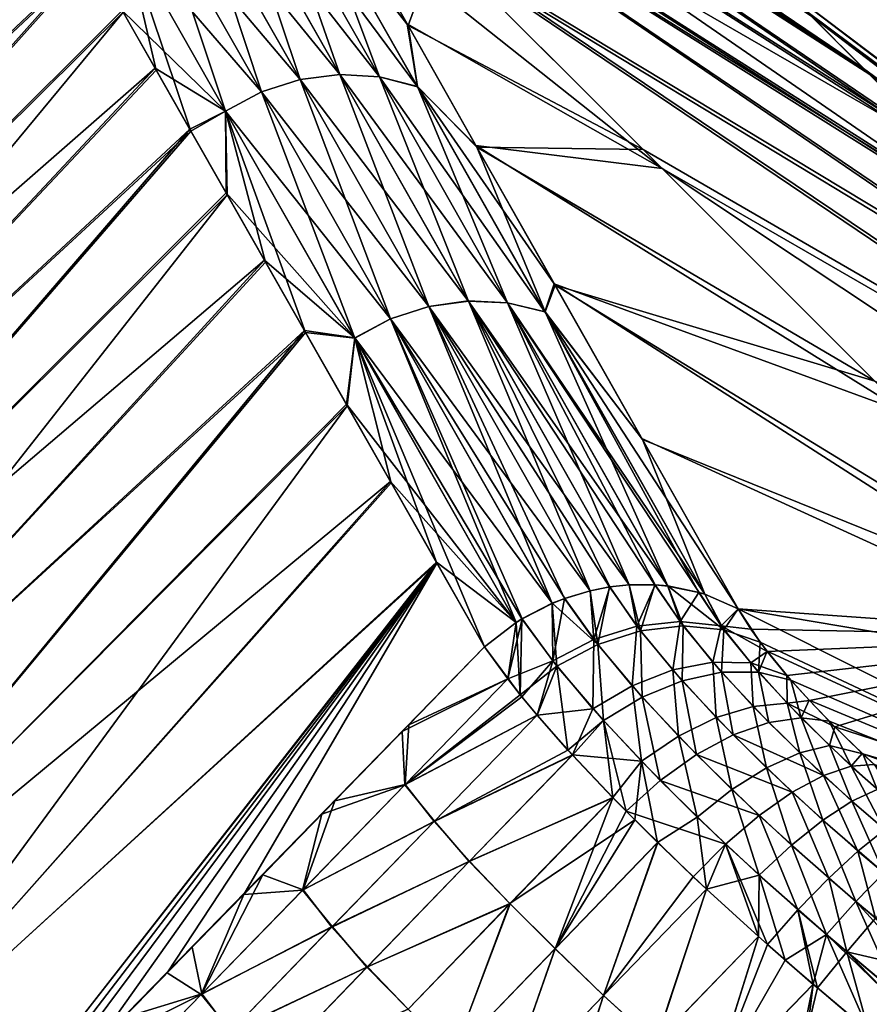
# Model space of a CAD drawing. Header units: metres. Extents: x -42 to 163, y -93 to 90.
# Tile 212 of 232: x 80.11 to 84.17, y 82.53 to 87.24. Entities that reach past the tile are written whole.
import ezdxf

# ---------------------------------------------------------------- set-up
doc = ezdxf.new("R2010")
doc.units = ezdxf.units.M
doc.layers.add('solid_500770_SW0001', color=7, linetype='CONTINUOUS')

msp = doc.modelspace()

# ---------------------------------------------------------------- linework, layer by layer
at = {"layer": 'solid_500770_SW0001'}
for points in [[(80.79467, 89.27108, -4.944528), (83.885277, 87.260094, -2.706117), (84.168297, 86.977081, -4.420949)], [(80.903824, 89.078491, -6.591457), (80.79467, 89.27108, -4.944528), (84.168297, 86.977081, -4.420949)], [(80.795998, 89.268837, 4.96637), (84.138184, 87.007195, 4.273113), (83.867058, 87.27832, 2.554442)], [(80.795998, 89.268837, 4.96637), (80.905609, 89.075478, 6.613291), (84.138184, 87.007195, 4.273113)], [(80.903824, 89.078491, -6.591457), (84.168297, 86.977081, -4.420949), (84.585297, 86.560074, -6.080186)], [(81.044838, 88.829567, -8.238121), (80.903824, 89.078491, -6.591457), (84.585297, 86.560074, -6.080186)], [(80.905609, 89.075478, 6.613291), (84.543671, 86.601707, 5.938047), (84.138184, 87.007195, 4.273113)], [(80.905609, 89.075478, 6.613291), (81.047112, 88.82576, 8.259929), (84.543671, 86.601707, 5.938047)], [(81.044838, 88.829567, -8.238121), (84.585297, 86.560074, -6.080186), (85.131042, 86.014336, -7.66296)], [(81.218178, 88.522934, -9.887367), (81.044838, 88.829567, -8.238121), (85.131042, 86.014336, -7.66296)], [(81.047112, 88.82576, 8.259929), (81.221107, 88.518219, 9.90907), (84.543671, 86.601707, 5.938047)], [(81.263298, 88.443222, -10.270551), (81.218178, 88.522934, -9.887367), (85.131042, 86.014336, -7.66296)], [(81.221107, 88.518219, 9.90907), (85.078423, 86.066956, 7.528307), (84.543671, 86.601707, 5.938047)], [(81.221107, 88.518219, 9.90907), (81.264091, 88.44236, 10.273062), (85.078423, 86.066956, 7.528307)], [(81.263298, 88.443222, -10.270551), (85.131042, 86.014336, -7.66296), (85.798668, 85.34671, -9.149368)], [(82.142883, 87.561569, -12.224165), (81.263298, 88.443222, -10.270551), (85.798668, 85.34671, -9.149368)], [(81.264091, 88.44236, 10.273062), (85.73571, 85.40966, 9.023894), (85.078423, 86.066956, 7.528307)], [(81.264091, 88.44236, 10.273062), (82.103882, 87.600578, 12.147486), (85.73571, 85.40966, 9.023894)], [(76.655869, 84.506142, 11.320271), (80.178291, 88.015793, 11.649373), (80.05555, 88.230865, 10.709656)], [(76.659798, 84.502136, -11.342885), (80.053635, 88.234268, -10.69571), (80.17585, 88.02018, -11.632514)], [(76.923492, 84.231339, 12.691237), (80.178291, 88.015793, 11.649373), (76.655869, 84.506142, 11.320271)], [(76.659798, 84.502136, -11.342885), (80.17585, 88.02018, -11.632514), (80.306999, 87.789902, -12.55621)], [(76.923492, 84.231339, 12.691237), (80.310104, 87.784317, 12.576722), (80.178291, 88.015793, 11.649373)], [(80.96035, 87.806877, -13.497401), (81.44529, 86.953583, -16.218628), (80.775436, 87.747925, -13.510298)], [(80.960548, 87.806633, 13.496677), (80.775635, 87.747681, 13.509572), (81.261147, 86.894264, 16.232414)], [(81.151764, 87.829887, -13.473341), (81.635483, 86.977814, -16.189693), (80.96035, 87.806877, -13.497401)], [(81.635483, 86.977814, -16.189693), (81.44529, 86.953583, -16.218628), (80.96035, 87.806877, -13.497401)], [(81.151962, 87.829636, 13.47262), (80.960548, 87.806633, 13.496677), (81.44532, 86.953598, 16.216837)], [(81.44532, 86.953598, 16.216837), (80.960548, 87.806633, 13.496677), (81.261147, 86.894264, 16.232414)], [(81.824814, 86.966057, -16.14846), (81.635483, 86.977814, -16.189693), (81.151764, 87.829887, -13.473341)], [(81.342728, 87.816124, -13.438993), (81.824814, 86.966057, -16.14846), (81.151764, 87.829887, -13.473341)], [(81.635521, 86.977829, 16.18791), (81.151962, 87.829636, 13.47262), (81.44532, 86.953598, 16.216837)], [(81.342926, 87.815872, 13.438277), (81.151962, 87.829636, 13.47262), (81.635521, 86.977829, 16.18791)], [(82.006226, 86.919594, -16.096748), (81.824814, 86.966057, -16.14846), (81.342728, 87.816124, -13.438993)], [(81.526077, 87.766945, -13.395885), (82.006226, 86.919594, -16.096748), (81.342728, 87.816124, -13.438993)], [(81.824852, 86.966072, 16.146685), (81.342926, 87.815872, 13.438277), (81.635521, 86.977829, 16.18791)], [(81.526276, 87.766693, 13.395174), (81.342926, 87.815872, 13.438277), (81.824852, 86.966072, 16.146685)], [(76.659798, 84.502136, -11.342885), (80.306999, 87.789902, -12.55621), (76.927094, 84.227684, -12.708989)], [(76.923492, 84.231339, 12.691237), (80.450844, 87.537354, 13.490749), (80.310104, 87.784317, 12.576722)], [(76.927094, 84.227684, -12.708989), (80.306999, 87.789902, -12.55621), (80.447113, 87.544083, -13.467076)], [(81.526077, 87.766945, -13.395885), (81.671783, 87.722633, -13.209263), (81.956932, 87.219223, -14.896311)], [(81.526077, 87.766945, -13.395885), (81.956932, 87.219223, -14.896311), (82.006226, 86.919594, -16.096748)], [(81.526276, 87.766693, 13.395174), (81.961273, 87.211838, 14.918889), (81.675705, 87.71611, 13.231763)], [(82.006271, 86.919609, 16.09498), (81.961273, 87.211838, 14.918889), (81.526276, 87.766693, 13.395174)], [(82.006271, 86.919609, 16.09498), (81.526276, 87.766693, 13.395174), (81.824852, 86.966072, 16.146685)], [(80.775436, 87.747925, -13.510298), (81.261116, 86.894241, -16.234209), (80.603813, 87.656075, -13.511807)], [(80.775635, 87.747681, 13.509572), (80.604004, 87.65583, 13.511082), (81.089737, 86.802841, 16.234371)], [(81.44529, 86.953583, -16.218628), (81.261116, 86.894241, -16.234209), (80.775436, 87.747925, -13.510298)], [(81.261147, 86.894264, 16.232414), (80.775635, 87.747681, 13.509572), (81.089737, 86.802841, 16.234371)], [(81.671783, 87.722633, -13.209263), (82.142883, 87.561569, -12.224165), (83.176346, 86.528114, -14.026122)], [(81.956932, 87.219223, -14.896311), (81.671783, 87.722633, -13.209263), (83.176346, 86.528114, -14.026122)], [(81.675705, 87.71611, 13.231763), (81.961273, 87.211838, 14.918889), (82.103882, 87.600578, 12.147486)], [(80.595757, 87.283295, -14.364353), (80.603813, 87.656075, -13.511807), (81.089706, 86.802826, -16.236168)], [(80.600067, 87.27549, 14.390657), (80.757652, 86.998795, 15.277427), (80.604004, 87.65583, 13.511082)], [(81.261116, 86.894241, -16.234209), (81.089706, 86.802826, -16.236168), (80.603813, 87.656075, -13.511807)], [(80.923637, 86.707489, 16.151796), (81.089737, 86.802841, 16.234371), (80.604004, 87.65583, 13.511082)], [(80.757652, 86.998795, 15.277427), (80.923637, 86.707489, 16.151796), (80.604004, 87.65583, 13.511082)], [(81.961273, 87.211838, 14.918889), (83.085655, 86.618805, 13.883518), (82.103882, 87.600578, 12.147486)], [(82.103882, 87.600578, 12.147486), (86.507278, 84.6381, 10.406001), (85.73571, 85.40966, 9.023894)], [(82.103882, 87.600578, 12.147486), (83.085655, 86.618805, 13.883518), (86.507278, 84.6381, 10.406001)], [(77.220459, 83.92585, 14.046389), (80.450844, 87.537354, 13.490749), (76.923492, 84.231339, 12.691237)], [(76.927094, 84.227684, -12.708989), (80.447113, 87.544083, -13.467076), (77.223892, 83.922394, -14.060293)], [(77.220459, 83.92585, 14.046389), (80.600067, 87.27549, 14.390657), (80.450844, 87.537354, 13.490749)], [(77.223892, 83.922394, -14.060293), (80.447113, 87.544083, -13.467076), (80.595757, 87.283295, -14.364353)], [(82.142883, 87.561569, -12.224165), (85.798668, 85.34671, -9.149368), (86.579773, 84.565605, -10.520718)], [(83.176346, 86.528114, -14.026122), (82.142883, 87.561569, -12.224165), (86.579773, 84.565605, -10.520718)], [(83.733704, 87.411667, 0.803647), (87.931816, 84.245514, 0.536793), (87.93589, 84.24144, -0.639395)], [(83.733704, 87.411667, 0.803647), (83.867058, 87.27832, 2.554442), (87.931816, 84.245514, 0.536793)], [(83.739807, 87.405571, -0.957254), (83.733704, 87.411667, 0.803647), (87.93589, 84.24144, -0.639395)], [(83.739807, 87.405571, -0.957254), (87.93589, 84.24144, -0.639395), (88.033058, 84.144272, -1.807542)], [(83.885277, 87.260094, -2.706117), (83.739807, 87.405571, -0.957254), (88.033058, 84.144272, -1.807542)], [(77.223892, 83.922394, -14.060293), (80.595757, 87.283295, -14.364353), (80.752846, 87.007545, -15.249274)], [(80.752846, 87.007545, -15.249274), (80.595757, 87.283295, -14.364353), (81.089706, 86.802826, -16.236168)], [(77.546448, 83.589859, 15.384988), (80.600067, 87.27549, 14.390657), (77.220459, 83.92585, 14.046389)], [(77.546448, 83.589859, 15.384988), (80.757652, 86.998795, 15.277427), (80.600067, 87.27549, 14.390657)], [(83.867058, 87.27832, 2.554442), (88.020889, 84.156441, 1.706231), (87.931816, 84.245514, 0.536793)], [(83.867058, 87.27832, 2.554442), (84.138184, 87.007195, 4.273113), (88.020889, 84.156441, 1.706231)], [(83.885277, 87.260094, -2.706117), (88.033058, 84.144272, -1.807542), (88.222099, 83.955231, -2.952959)], [(84.168297, 86.977081, -4.420949), (83.885277, 87.260094, -2.706117), (88.222099, 83.955231, -2.952959)], [(82.285233, 86.638832, -16.606689), (81.956932, 87.219223, -14.896311), (83.176346, 86.528114, -14.026122)], [(82.006226, 86.919594, -16.096748), (81.956932, 87.219223, -14.896311), (82.285233, 86.638832, -16.606689)], [(81.961273, 87.211838, 14.918889), (82.290237, 86.630753, 16.627666), (83.085655, 86.618805, 13.883518)], [(82.006271, 86.919609, 16.09498), (82.290237, 86.630753, 16.627666), (81.961273, 87.211838, 14.918889)], [(77.223892, 83.922394, -14.060293), (80.752846, 87.007545, -15.249274), (77.549797, 83.586502, -15.395981)], [(77.549797, 83.586502, -15.395981), (80.752846, 87.007545, -15.249274), (80.918625, 86.71682, -16.123377)], [(80.918625, 86.71682, -16.123377), (80.752846, 87.007545, -15.249274), (81.089706, 86.802826, -16.236168)], [(84.138184, 87.007195, 4.273113), (88.201981, 83.975349, 2.854212), (88.020889, 84.156441, 1.706231)], [(84.138184, 87.007195, 4.273113), (84.543671, 86.601707, 5.938047), (88.201981, 83.975349, 2.854212)], [(77.546448, 83.589859, 15.384988), (80.923637, 86.707489, 16.151796), (80.757652, 86.998795, 15.277427)], [(81.44529, 86.953583, -16.218628), (82.060921, 85.86969, -19.052933), (81.261116, 86.894241, -16.234209)], [(81.44532, 86.953598, 16.216837), (81.261147, 86.894264, 16.232414), (81.877853, 85.809464, 19.069572)], [(81.635483, 86.977814, -16.189693), (82.249619, 85.895515, -19.018911), (81.44529, 86.953583, -16.218628)], [(82.249619, 85.895515, -19.018911), (82.060921, 85.86969, -19.052933), (81.44529, 86.953583, -16.218628)], [(81.635521, 86.977829, 16.18791), (81.44532, 86.953598, 16.216837), (82.061127, 85.86937, 19.051159)], [(82.061127, 85.86937, 19.051159), (81.44532, 86.953598, 16.216837), (81.877853, 85.809464, 19.069572)], [(82.436935, 85.886345, -18.970518), (82.249619, 85.895515, -19.018911), (81.635483, 86.977814, -16.189693)], [(81.824814, 86.966057, -16.14846), (82.436935, 85.886345, -18.970518), (81.635483, 86.977814, -16.189693)], [(82.249825, 85.895203, 19.017143), (81.635521, 86.977829, 16.18791), (82.061127, 85.86937, 19.051159)], [(81.824852, 86.966072, 16.146685), (81.635521, 86.977829, 16.18791), (82.249825, 85.895203, 19.017143)], [(82.615952, 85.843307, -18.90988), (82.436935, 85.886345, -18.970518), (81.824814, 86.966057, -16.14846)], [(82.006226, 86.919594, -16.096748), (82.615952, 85.843307, -18.90988), (81.824814, 86.966057, -16.14846)], [(82.437149, 85.886024, 18.968754), (81.824852, 86.966072, 16.146685), (82.249825, 85.895203, 19.017143)], [(82.006271, 86.919609, 16.09498), (81.824852, 86.966072, 16.146685), (82.437149, 85.886024, 18.968754)], [(82.006226, 86.919594, -16.096748), (82.285233, 86.638832, -16.606689), (82.65921, 85.978096, -18.330736)], [(82.006226, 86.919594, -16.096748), (82.65921, 85.978096, -18.330736), (82.615952, 85.843307, -18.90988)], [(82.616158, 85.842995, 18.908123), (82.290237, 86.630753, 16.627666), (82.006271, 86.919609, 16.09498)], [(82.616158, 85.842995, 18.908123), (82.006271, 86.919609, 16.09498), (82.437149, 85.886024, 18.968754)], [(81.261116, 86.894241, -16.234209), (81.877655, 85.809784, -19.071352), (81.089706, 86.802826, -16.236168)], [(81.261147, 86.894264, 16.232414), (81.089737, 86.802841, 16.234371), (81.706703, 85.718491, 19.072062)], [(82.060921, 85.86969, -19.052933), (81.877655, 85.809784, -19.071352), (81.261116, 86.894241, -16.234209)], [(81.877853, 85.809464, 19.069572), (81.261147, 86.894264, 16.232414), (81.706703, 85.718491, 19.072062)], [(81.092628, 86.41153, -16.985811), (80.918625, 86.71682, -16.123377), (81.089706, 86.802826, -16.236168)], [(80.923637, 86.707489, 16.151796), (81.097588, 86.401947, 17.013237), (81.089737, 86.802841, 16.234371)], [(81.092628, 86.41153, -16.985811), (81.089706, 86.802826, -16.236168), (81.706505, 85.718811, -19.073843)], [(81.877655, 85.809784, -19.071352), (81.706505, 85.718811, -19.073843), (81.089706, 86.802826, -16.236168)], [(81.471268, 85.745575, 18.707525), (81.706703, 85.718491, 19.072062), (81.089737, 86.802841, 16.234371)], [(81.280128, 86.081306, 17.865055), (81.471268, 85.745575, 18.707525), (81.089737, 86.802841, 16.234371)], [(81.097588, 86.401947, 17.013237), (81.280128, 86.081306, 17.865055), (81.089737, 86.802841, 16.234371)], [(77.901192, 83.22348, 16.706512), (80.923637, 86.707489, 16.151796), (77.546448, 83.589859, 15.384988)], [(77.549797, 83.586502, -15.395981), (80.918625, 86.71682, -16.123377), (77.904427, 83.220268, -16.715235)], [(77.901192, 83.22348, 16.706512), (81.097588, 86.401947, 17.013237), (80.923637, 86.707489, 16.151796)], [(77.904427, 83.220268, -16.715235), (80.918625, 86.71682, -16.123377), (81.092628, 86.41153, -16.985811)], [(82.285233, 86.638832, -16.606689), (83.176346, 86.528114, -14.026122), (84.344864, 85.359596, -15.654698)], [(82.65921, 85.978096, -18.330736), (82.285233, 86.638832, -16.606689), (84.344864, 85.359596, -15.654698)], [(82.290237, 86.630753, 16.627666), (84.192429, 85.512032, 15.46201), (83.085655, 86.618805, 13.883518)], [(82.290237, 86.630753, 16.627666), (82.6642, 85.970367, 18.347969), (84.192429, 85.512032, 15.46201)], [(82.616158, 85.842995, 18.908123), (82.6642, 85.970367, 18.347969), (82.290237, 86.630753, 16.627666)], [(83.085655, 86.618805, 13.883518), (84.192429, 85.512032, 15.46201), (86.507278, 84.6381, 10.406001)], [(83.176346, 86.528114, -14.026122), (86.579773, 84.565605, -10.520718), (87.464531, 83.68084, -11.759763)], [(84.344864, 85.359596, -15.654698), (83.176346, 86.528114, -14.026122), (87.464531, 83.68084, -11.759763)], [(78.28447, 82.82682, 18.010441), (81.097588, 86.401947, 17.013237), (77.901192, 83.22348, 16.706512)], [(77.904427, 83.220268, -16.715235), (81.092628, 86.41153, -16.985811), (81.27536, 86.090744, -17.839647)], [(78.28447, 82.82682, 18.010441), (81.280128, 86.081306, 17.865055), (81.097588, 86.401947, 17.013237)], [(81.27536, 86.090744, -17.839647), (81.092628, 86.41153, -16.985811), (81.706505, 85.718811, -19.073843)], [(77.904427, 83.220268, -16.715235), (81.27536, 86.090744, -17.839647), (78.287369, 82.823936, -18.017239)], [(78.28447, 82.82682, 18.010441), (81.471268, 85.745575, 18.707525), (81.280128, 86.081306, 17.865055)], [(78.287369, 82.823936, -18.017239), (81.27536, 86.090744, -17.839647), (81.466766, 85.754425, -18.684975)], [(81.466766, 85.754425, -18.684975), (81.27536, 86.090744, -17.839647), (81.706505, 85.718811, -19.073843)], [(82.615952, 85.843307, -18.90988), (82.65921, 85.978096, -18.330736), (83.078377, 85.238464, -20.050367)], [(82.616158, 85.842995, 18.908123), (83.08165, 85.233192, 20.061192), (82.6642, 85.970367, 18.347969)], [(82.65921, 85.978096, -18.330736), (84.344864, 85.359596, -15.654698), (85.633995, 84.070465, -17.089762)], [(83.078377, 85.238464, -20.050367), (82.65921, 85.978096, -18.330736), (85.633995, 84.070465, -17.089762)], [(82.6642, 85.970367, 18.347969), (85.411659, 84.292801, 16.865049), (84.192429, 85.512032, 15.46201)], [(82.6642, 85.970367, 18.347969), (83.08165, 85.233192, 20.061192), (85.411659, 84.292801, 16.865049)], [(82.249619, 85.895515, -19.018911), (83.018814, 84.538902, -21.955732), (82.060921, 85.86969, -19.052933)], [(82.249825, 85.895203, 19.017143), (82.061127, 85.86937, 19.051159), (82.832603, 84.510986, 21.994867)], [(83.141785, 84.539063, -21.920666), (83.018814, 84.538902, -21.955732), (82.249619, 85.895515, -19.018911)], [(83.203972, 84.53344, -21.900055), (83.141785, 84.539063, -21.920666), (82.249619, 85.895515, -19.018911)], [(82.436935, 85.886345, -18.970518), (83.203972, 84.53344, -21.900055), (82.249619, 85.895515, -19.018911)], [(82.925613, 84.529137, 21.977446), (82.249825, 85.895203, 19.017143), (82.832603, 84.510986, 21.994867)], [(82.925613, 84.529137, 21.977446), (83.018799, 84.538795, 21.955688), (82.249825, 85.895203, 19.017143)], [(82.437149, 85.886024, 18.968754), (82.249825, 85.895203, 19.017143), (83.018799, 84.538795, 21.955688)], [(83.352318, 84.503113, -21.842344), (83.203972, 84.53344, -21.900055), (82.436935, 85.886345, -18.970518)], [(83.380707, 84.494347, -21.829802), (83.352318, 84.503113, -21.842344), (82.436935, 85.886345, -18.970518)], [(82.615952, 85.843307, -18.90988), (83.380707, 84.494347, -21.829802), (82.436935, 85.886345, -18.970518)], [(83.143211, 84.538567, 21.920015), (82.437149, 85.886024, 18.968754), (83.018799, 84.538795, 21.955688)], [(83.143211, 84.538567, 21.920015), (83.203835, 84.532936, 21.899845), (82.437149, 85.886024, 18.968754)], [(82.616158, 85.842995, 18.908123), (82.437149, 85.886024, 18.968754), (83.203835, 84.532936, 21.899845)], [(82.060921, 85.86969, -19.052933), (82.832581, 84.511086, -21.994919), (81.877655, 85.809784, -19.071352)], [(82.061127, 85.86937, 19.051159), (81.877853, 85.809464, 19.069572), (82.650284, 84.450256, 22.016319)], [(82.925056, 84.529053, -21.977556), (82.832581, 84.511086, -21.994919), (82.060921, 85.86969, -19.052933)], [(83.018814, 84.538902, -21.955732), (82.925056, 84.529053, -21.977556), (82.060921, 85.86969, -19.052933)], [(82.709869, 84.473877, 22.011213), (82.061127, 85.86937, 19.051159), (82.650284, 84.450256, 22.016319)], [(82.709869, 84.473877, 22.011213), (82.832603, 84.510986, 21.994867), (82.061127, 85.86937, 19.051159)], [(82.615952, 85.843307, -18.90988), (83.078377, 85.238464, -20.050367), (83.539619, 84.424278, -21.749012)], [(82.615952, 85.843307, -18.90988), (83.539619, 84.424278, -21.749012), (83.380707, 84.494347, -21.829802)], [(83.380554, 84.494041, 21.829702), (83.08165, 85.233192, 20.061192), (82.616158, 85.842995, 18.908123)], [(83.351593, 84.502892, 21.842447), (82.616158, 85.842995, 18.908123), (83.203835, 84.532936, 21.899845)], [(83.351593, 84.502892, 21.842447), (83.380554, 84.494041, 21.829702), (82.616158, 85.842995, 18.908123)], [(81.877655, 85.809784, -19.071352), (82.650101, 84.450714, -22.016598), (81.706505, 85.718811, -19.073843)], [(81.877853, 85.809464, 19.069572), (81.706703, 85.718491, 19.072062), (82.478859, 84.359367, 22.019434)], [(82.710175, 84.474403, -22.011385), (82.650101, 84.450714, -22.016598), (81.877655, 85.809784, -19.071352)], [(82.832581, 84.511086, -21.994919), (82.710175, 84.474403, -22.011385), (81.877655, 85.809784, -19.071352)], [(82.506897, 84.376801, 22.020218), (81.877853, 85.809464, 19.069572), (82.478859, 84.359367, 22.019434)], [(82.506897, 84.376801, 22.020218), (82.650284, 84.450256, 22.016319), (81.877853, 85.809464, 19.069572)], [(78.696014, 82.399979, 19.296249), (81.471268, 85.745575, 18.707525), (78.28447, 82.82682, 18.010441)], [(78.287369, 82.823936, -18.017239), (81.466766, 85.754425, -18.684975), (78.698357, 82.397652, -19.301323)], [(78.696014, 82.399979, 19.296249), (81.671066, 85.394516, 19.541286), (81.471268, 85.745575, 18.707525)], [(78.698357, 82.397652, -19.301323), (81.466766, 85.754425, -18.684975), (81.667061, 85.40226, -19.522573)], [(81.667061, 85.40226, -19.522573), (81.466766, 85.754425, -18.684975), (81.706505, 85.718811, -19.073843)], [(81.471268, 85.745575, 18.707525), (81.671066, 85.394516, 19.541286), (81.706703, 85.718491, 19.072062)], [(81.667061, 85.40226, -19.522573), (81.706505, 85.718811, -19.073843), (82.478668, 84.359619, -22.019608)], [(81.671066, 85.394516, 19.541286), (81.88031, 85.026985, 20.369055), (81.706703, 85.718491, 19.072062)], [(82.505165, 84.376198, -22.020405), (82.478668, 84.359619, -22.019608), (81.706505, 85.718811, -19.073843)], [(82.650101, 84.450714, -22.016598), (82.505165, 84.376198, -22.020405), (81.706505, 85.718811, -19.073843)], [(82.326515, 84.242455, 22.003954), (82.478859, 84.359367, 22.019434), (81.706703, 85.718491, 19.072062)], [(82.098877, 84.643097, 21.190136), (82.326515, 84.242455, 22.003954), (81.706703, 85.718491, 19.072062)], [(81.88031, 85.026985, 20.369055), (82.098877, 84.643097, 21.190136), (81.706703, 85.718491, 19.072062)], [(78.698357, 82.397652, -19.301323), (81.667061, 85.40226, -19.522573), (81.877213, 85.032967, -20.355396)], [(81.877213, 85.032967, -20.355396), (81.667061, 85.40226, -19.522573), (82.478668, 84.359619, -22.019608)], [(79.135597, 81.943069, 20.563417), (81.671066, 85.394516, 19.541286), (78.696014, 82.399979, 19.296249)], [(79.135597, 81.943069, 20.563417), (81.88031, 85.026985, 20.369055), (81.671066, 85.394516, 19.541286)], [(83.078377, 85.238464, -20.050367), (85.633995, 84.070465, -17.089762), (83.539619, 84.424278, -21.749012)], [(83.08165, 85.233192, 20.061192), (83.539612, 84.424278, 21.74902), (85.411659, 84.292801, 16.865049)], [(83.380554, 84.494041, 21.829702), (83.539612, 84.424278, 21.74902), (83.08165, 85.233192, 20.061192)], [(78.698357, 82.397652, -19.301323), (81.877213, 85.032967, -20.355396), (79.137291, 81.94136, -20.567055)], [(79.135597, 81.943069, 20.563417), (82.098877, 84.643097, 21.190136), (81.88031, 85.026985, 20.369055)], [(79.137291, 81.94136, -20.567055), (81.877213, 85.032967, -20.355396), (82.097191, 84.646568, -21.182707)], [(82.097191, 84.646568, -21.182707), (81.877213, 85.032967, -20.355396), (82.478668, 84.359619, -22.019608)], [(79.598274, 81.448799, 21.814047), (82.098877, 84.643097, 21.190136), (79.135597, 81.943069, 20.563417)], [(79.137291, 81.94136, -20.567055), (82.097191, 84.646568, -21.182707), (79.603294, 81.453613, -21.814617)], [(79.851563, 81.7061, 21.841314), (82.098877, 84.643097, 21.190136), (79.598274, 81.448799, 21.814047)], [(79.603294, 81.453613, -21.814617), (82.097191, 84.646568, -21.182707), (82.326515, 84.242455, -22.00395)], [(80.109589, 81.968887, 21.866776), (82.098877, 84.643097, 21.190136), (79.851563, 81.7061, 21.841314)], [(80.109589, 81.968887, 21.866776), (80.455086, 82.321556, 21.897556), (82.098877, 84.643097, 21.190136)], [(80.455086, 82.321556, 21.897556), (80.81089, 82.685486, 21.925529), (82.098877, 84.643097, 21.190136)], [(80.81089, 82.685486, 21.925529), (81.175774, 83.059502, 21.950274), (82.098877, 84.643097, 21.190136)], [(81.175774, 83.059502, 21.950274), (82.326515, 84.242455, 22.003954), (82.098877, 84.643097, 21.190136)], [(82.097191, 84.646568, -21.182707), (82.478668, 84.359619, -22.019608), (82.326515, 84.242455, -22.00395)], [(82.849648, 84.277634, 22.361267), (82.832603, 84.510986, 21.994867), (82.709869, 84.473877, 22.011213)], [(82.868156, 84.253578, -22.398323), (82.710175, 84.474403, -22.011385), (82.832581, 84.511086, -21.994919)], [(82.868156, 84.253578, -22.398323), (82.832581, 84.511086, -21.994919), (82.925056, 84.529053, -21.977556)], [(82.849648, 84.277634, 22.361267), (82.925613, 84.529137, 21.977446), (82.832603, 84.510986, 21.994867)], [(83.055809, 84.341713, 22.306437), (82.925613, 84.529137, 21.977446), (82.849648, 84.277634, 22.361267)], [(82.868156, 84.253578, -22.398323), (82.925056, 84.529053, -21.977556), (83.072868, 84.318855, -22.341391)], [(83.072868, 84.318855, -22.341391), (82.925056, 84.529053, -21.977556), (83.018814, 84.538902, -21.955732)], [(83.055809, 84.341713, 22.306437), (83.018799, 84.538795, 21.955688), (82.925613, 84.529137, 21.977446)], [(83.055809, 84.341713, 22.306437), (83.143211, 84.538567, 21.920015), (83.018799, 84.538795, 21.955688)], [(83.072868, 84.318855, -22.341391), (83.018814, 84.538902, -21.955732), (83.141785, 84.539063, -21.920666)], [(83.261856, 84.364052, 22.224825), (83.143211, 84.538567, 21.920015), (83.055809, 84.341713, 22.306437)], [(83.072868, 84.318855, -22.341391), (83.141785, 84.539063, -21.920666), (83.277252, 84.342834, -22.257353)], [(83.277252, 84.342834, -22.257353), (83.141785, 84.539063, -21.920666), (83.203972, 84.53344, -21.900055)], [(83.261856, 84.364052, 22.224825), (83.203835, 84.532936, 21.899845), (83.143211, 84.538567, 21.920015)], [(83.261856, 84.364052, 22.224825), (83.351593, 84.502892, 21.842447), (83.203835, 84.532936, 21.899845)], [(83.471199, 84.324364, -22.150379), (83.203972, 84.53344, -21.900055), (83.352318, 84.503113, -21.842344)], [(83.277252, 84.342834, -22.257353), (83.203972, 84.53344, -21.900055), (83.471199, 84.324364, -22.150379)], [(82.868156, 84.253578, -22.398323), (82.650101, 84.450714, -22.016598), (82.710175, 84.474403, -22.011385)], [(82.65361, 84.175018, 22.38661), (82.709869, 84.473877, 22.011213), (82.650284, 84.450256, 22.016319)], [(82.849648, 84.277634, 22.361267), (82.709869, 84.473877, 22.011213), (82.65361, 84.175018, 22.38661)], [(83.457558, 84.343567, 22.120501), (83.351593, 84.502892, 21.842447), (83.261856, 84.364052, 22.224825)], [(83.457558, 84.343567, 22.120501), (83.380554, 84.494041, 21.829702), (83.351593, 84.502892, 21.842447)], [(83.471199, 84.324364, -22.150379), (83.352318, 84.503113, -21.842344), (83.380707, 84.494347, -21.829802)], [(83.457558, 84.343567, 22.120501), (83.539612, 84.424278, 21.74902), (83.380554, 84.494041, 21.829702)], [(83.471199, 84.324364, -22.150379), (83.380707, 84.494347, -21.829802), (83.539619, 84.424278, -21.749012)], [(82.673233, 84.150269, -22.425346), (82.505165, 84.376198, -22.020405), (82.650101, 84.450714, -22.016598)], [(82.65361, 84.175018, 22.38661), (82.650284, 84.450256, 22.016319), (82.506897, 84.376801, 22.020218)], [(82.673233, 84.150269, -22.425346), (82.650101, 84.450714, -22.016598), (82.868156, 84.253578, -22.398323)], [(83.457558, 84.343567, 22.120501), (83.600143, 84.327568, 21.925089), (83.539612, 84.424278, 21.74902)], [(83.471199, 84.324364, -22.150379), (83.539619, 84.424278, -21.749012), (83.644989, 84.264542, -22.025341)], [(83.539612, 84.424278, 21.74902), (83.600143, 84.327568, 21.925089), (85.411659, 84.292801, 16.865049)], [(83.539619, 84.424278, -21.749012), (85.633995, 84.070465, -17.089762), (87.027802, 82.676659, -18.313574)], [(83.644989, 84.264542, -22.025341), (83.539619, 84.424278, -21.749012), (87.027802, 82.676659, -18.313574)], [(82.437904, 84.089622, 22.296465), (82.506897, 84.376801, 22.020218), (82.478859, 84.359367, 22.019434)], [(82.437904, 84.089622, 22.296465), (82.65361, 84.175018, 22.38661), (82.506897, 84.376801, 22.020218)], [(82.49765, 84.014008, -22.421156), (82.478668, 84.359619, -22.019608), (82.505165, 84.376198, -22.020405)], [(82.49765, 84.014008, -22.421156), (82.505165, 84.376198, -22.020405), (82.673233, 84.150269, -22.425346)], [(82.49765, 84.014008, -22.421156), (82.326515, 84.242455, -22.00395), (82.478668, 84.359619, -22.019608)], [(82.437904, 84.089622, 22.296465), (82.478859, 84.359367, 22.019434), (82.326515, 84.242455, 22.003954)], [(83.055809, 84.341713, 22.306437), (82.849648, 84.277634, 22.361267), (83.032516, 84.05658, 22.669025)], [(82.868156, 84.253578, -22.398323), (83.072868, 84.318855, -22.341391), (83.080452, 84.002266, -22.733603)], [(83.226952, 84.132065, 22.595894), (83.055809, 84.341713, 22.306437), (83.032516, 84.05658, 22.669025)], [(83.261856, 84.364052, 22.224825), (83.055809, 84.341713, 22.306437), (83.226952, 84.132065, 22.595894)], [(83.072868, 84.318855, -22.341391), (83.277252, 84.342834, -22.257353), (83.271706, 84.080658, -22.656775)], [(83.072868, 84.318855, -22.341391), (83.271706, 84.080658, -22.656775), (83.080452, 84.002266, -22.733603)], [(83.418991, 84.168991, 22.492901), (83.261856, 84.364052, 22.224825), (83.226952, 84.132065, 22.595894)], [(83.457558, 84.343567, 22.120501), (83.261856, 84.364052, 22.224825), (83.418991, 84.168991, 22.492901)], [(83.277252, 84.342834, -22.257353), (83.460022, 84.121292, -22.549475), (83.271706, 84.080658, -22.656775)], [(83.277252, 84.342834, -22.257353), (83.471199, 84.324364, -22.150379), (83.460022, 84.121292, -22.549475)], [(83.599251, 84.165573, 22.365097), (83.457558, 84.343567, 22.120501), (83.418991, 84.168991, 22.492901)], [(83.457558, 84.343567, 22.120501), (83.677979, 84.220947, 22.089359), (83.600143, 84.327568, 21.925089)], [(83.599251, 84.165573, 22.365097), (83.677979, 84.220947, 22.089359), (83.457558, 84.343567, 22.120501)], [(83.471199, 84.324364, -22.150379), (83.636238, 84.122208, -22.416945), (83.460022, 84.121292, -22.549475)], [(83.471199, 84.324364, -22.150379), (83.644989, 84.264542, -22.025341), (83.636238, 84.122208, -22.416945)], [(83.600143, 84.327568, 21.925089), (83.677979, 84.220947, 22.089359), (85.411659, 84.292801, 16.865049)], [(82.849648, 84.277634, 22.361267), (82.65361, 84.175018, 22.38661), (82.845207, 83.946243, 22.708735)], [(83.032516, 84.05658, 22.669025), (82.849648, 84.277634, 22.361267), (82.845207, 83.946243, 22.708735)], [(83.677979, 84.220947, 22.089359), (83.771881, 84.106262, 22.238766), (85.411659, 84.292801, 16.865049)], [(83.771881, 84.106262, 22.238766), (83.880112, 83.985535, 22.370863), (85.411659, 84.292801, 16.865049)], [(83.880112, 83.985535, 22.370863), (84.001312, 83.860161, 22.4844), (85.411659, 84.292801, 16.865049)], [(84.001312, 83.860161, 22.4844), (86.7295, 82.97496, 18.076717), (85.411659, 84.292801, 16.865049)], [(79.603294, 81.453613, -21.814617), (82.326515, 84.242455, -22.00395), (79.816772, 81.670425, -21.837723)], [(79.816772, 81.670425, -21.837723), (82.326515, 84.242455, -22.00395), (80.280685, 82.143242, -21.882402)], [(80.280685, 82.143242, -21.882402), (82.326515, 84.242455, -22.00395), (80.600861, 82.470451, -21.909325)], [(80.600861, 82.470451, -21.909325), (82.326515, 84.242455, -22.00395), (80.92984, 82.807251, -21.933834)], [(80.92984, 82.807251, -21.933834), (82.326515, 84.242455, -22.00395), (81.266785, 83.152832, -21.955641)], [(81.175774, 83.059502, 21.950274), (81.549919, 83.44368, 21.971684), (82.326515, 84.242455, 22.003954)], [(81.266785, 83.152832, -21.955641), (82.326515, 84.242455, -22.00395), (81.611862, 83.507271, -21.974669)], [(81.549919, 83.44368, 21.971684), (81.933502, 83.838104, 21.98966), (82.326515, 84.242455, 22.003954)], [(81.611862, 83.507271, -21.974669), (82.326515, 84.242455, -22.00395), (81.965218, 83.870636, -21.990831)], [(81.933502, 83.838104, 21.98966), (82.437904, 84.089622, 22.296465), (82.326515, 84.242455, 22.003954)], [(81.965218, 83.870636, -21.990831), (82.326515, 84.242455, -22.00395), (82.438148, 84.089279, -22.297037)], [(82.438148, 84.089279, -22.297037), (82.326515, 84.242455, -22.00395), (82.49765, 84.014008, -22.421156)], [(82.673233, 84.150269, -22.425346), (82.868156, 84.253578, -22.398323), (82.895569, 83.889946, -22.776239)], [(82.868156, 84.253578, -22.398323), (83.080452, 84.002266, -22.733603), (82.895569, 83.889946, -22.776239)], [(83.636238, 84.122208, -22.416945), (83.644989, 84.264542, -22.025341), (83.677689, 84.221405, -22.088558)], [(83.677689, 84.221405, -22.088558), (83.644989, 84.264542, -22.025341), (87.027802, 82.676659, -18.313574)], [(83.599251, 84.165573, 22.365097), (83.771881, 84.106262, 22.238766), (83.677979, 84.220947, 22.089359)], [(83.636238, 84.122208, -22.416945), (83.677689, 84.221405, -22.088558), (83.791855, 84.083275, -22.265633)], [(83.791855, 84.083275, -22.265633), (83.677689, 84.221405, -22.088558), (87.027802, 82.676659, -18.313574)], [(82.437904, 84.089622, 22.296465), (82.505913, 84.003845, 22.437101), (82.65361, 84.175018, 22.38661)], [(82.579338, 83.915619, -22.567904), (82.49765, 84.014008, -22.421156), (82.673233, 84.150269, -22.425346)], [(82.505913, 84.003845, 22.437101), (82.579041, 83.915993, 22.567392), (82.65361, 84.175018, 22.38661)], [(82.579041, 83.915993, 22.567392), (82.845207, 83.946243, 22.708735), (82.65361, 84.175018, 22.38661)], [(82.579338, 83.915619, -22.567904), (82.673233, 84.150269, -22.425346), (82.725998, 83.749115, -22.782616)], [(82.673233, 84.150269, -22.425346), (82.895569, 83.889946, -22.776239), (82.725998, 83.749115, -22.782616)], [(83.226952, 84.132065, 22.595894), (83.032516, 84.05658, 22.669025), (83.253975, 83.815926, 22.929417)], [(83.418991, 84.168991, 22.492901), (83.226952, 84.132065, 22.595894), (83.434929, 83.904732, 22.840893)], [(83.434929, 83.904732, 22.840893), (83.226952, 84.132065, 22.595894), (83.253975, 83.815926, 22.929417)], [(83.610893, 83.958031, 22.71979), (83.418991, 84.168991, 22.492901), (83.434929, 83.904732, 22.840893)], [(83.599251, 84.165573, 22.365097), (83.418991, 84.168991, 22.492901), (83.610893, 83.958031, 22.71979)], [(83.773323, 83.973251, 22.571999), (83.771881, 84.106262, 22.238766), (83.599251, 84.165573, 22.365097)], [(83.773323, 83.973251, 22.571999), (83.599251, 84.165573, 22.365097), (83.610893, 83.958031, 22.71979)], [(81.945953, 83.583305, 22.276901), (82.437904, 84.089622, 22.296465), (81.933502, 83.838104, 21.98966)], [(81.945953, 83.583305, 22.276901), (82.505913, 84.003845, 22.437101), (82.437904, 84.089622, 22.296465)], [(81.947304, 83.584114, -22.277514), (82.438148, 84.089279, -22.297037), (82.49765, 84.014008, -22.421156)], [(81.965218, 83.870636, -21.990831), (82.438148, 84.089279, -22.297037), (81.947304, 83.584114, -22.277514)], [(83.271706, 84.080658, -22.656775), (83.460022, 84.121292, -22.549475), (83.515434, 83.821602, -22.915377)], [(83.460022, 84.121292, -22.549475), (83.636238, 84.122208, -22.416945), (83.685181, 83.881035, -22.788971)], [(83.460022, 84.121292, -22.549475), (83.685181, 83.881035, -22.788971), (83.515434, 83.821602, -22.915377)], [(83.636238, 84.122208, -22.416945), (83.791855, 84.083275, -22.265633), (83.840759, 83.903221, -22.635302)], [(83.636238, 84.122208, -22.416945), (83.840759, 83.903221, -22.635302), (83.685181, 83.881035, -22.788971)], [(83.773323, 83.973251, 22.571999), (83.880112, 83.985535, 22.370863), (83.771881, 84.106262, 22.238766)], [(83.032516, 84.05658, 22.669025), (82.845207, 83.946243, 22.708735), (83.076813, 83.695946, 22.981087)], [(83.253975, 83.815926, 22.929417), (83.032516, 84.05658, 22.669025), (83.076813, 83.695946, 22.981087)], [(83.080452, 84.002266, -22.733603), (83.271706, 84.080658, -22.656775), (83.339729, 83.727783, -23.008383)], [(83.271706, 84.080658, -22.656775), (83.515434, 83.821602, -22.915377), (83.339729, 83.727783, -23.008383)], [(83.87851, 83.98732, -22.368923), (83.791855, 84.083275, -22.265633), (87.027802, 82.676659, -18.313574)], [(83.840759, 83.903221, -22.635302), (83.791855, 84.083275, -22.265633), (83.87851, 83.98732, -22.368923)], [(81.945953, 83.583305, 22.276901), (82.579041, 83.915993, 22.567392), (82.505913, 84.003845, 22.437101)], [(81.947304, 83.584114, -22.277514), (82.49765, 84.014008, -22.421156), (82.579338, 83.915619, -22.567904)], [(82.895569, 83.889946, -22.776239), (83.080452, 84.002266, -22.733603), (83.16658, 83.604134, -23.063511)], [(83.080452, 84.002266, -22.733603), (83.339729, 83.727783, -23.008383), (83.16658, 83.604134, -23.063511)], [(82.579041, 83.915993, 22.567392), (82.747086, 83.726036, 22.809469), (82.845207, 83.946243, 22.708735)], [(82.747086, 83.726036, 22.809469), (83.076813, 83.695946, 22.981087), (82.845207, 83.946243, 22.708735)], [(83.610893, 83.958031, 22.71979), (83.434929, 83.904732, 22.840893), (83.675453, 83.664223, 23.037228)], [(83.773323, 83.973251, 22.571999), (83.610893, 83.958031, 22.71979), (83.833549, 83.735382, 22.901545)], [(83.833549, 83.735382, 22.901545), (83.610893, 83.958031, 22.71979), (83.675453, 83.664223, 23.037228)], [(83.773323, 83.973251, 22.571999), (84.001312, 83.860161, 22.4844), (83.880112, 83.985535, 22.370863)], [(83.976059, 83.770531, 22.737486), (84.001312, 83.860161, 22.4844), (83.773323, 83.973251, 22.571999)], [(83.976059, 83.770531, 22.737486), (83.773323, 83.973251, 22.571999), (83.833549, 83.735382, 22.901545)], [(83.840759, 83.903221, -22.635302), (83.87851, 83.98732, -22.368923), (83.974548, 83.887199, -22.461615)], [(83.974548, 83.887199, -22.461615), (83.87851, 83.98732, -22.368923), (87.027802, 82.676659, -18.313574)], [(82.087486, 83.409889, 22.547573), (82.579041, 83.915993, 22.567392), (81.945953, 83.583305, 22.276901)], [(81.947304, 83.584114, -22.277514), (82.579338, 83.915619, -22.567904), (82.086548, 83.408203, -22.54805)], [(82.086548, 83.408203, -22.54805), (82.579338, 83.915619, -22.567904), (82.725998, 83.749115, -22.782616)], [(82.087486, 83.409889, 22.547573), (82.747086, 83.726036, 22.809469), (82.579041, 83.915993, 22.567392)], [(83.434929, 83.904732, 22.840893), (83.253975, 83.815926, 22.929417), (83.509415, 83.560501, 23.137932)], [(83.675453, 83.664223, 23.037228), (83.434929, 83.904732, 22.840893), (83.509415, 83.560501, 23.137932)], [(83.685181, 83.881035, -22.788971), (83.840759, 83.903221, -22.635302), (83.946922, 83.628044, -22.970446)], [(83.840759, 83.903221, -22.635302), (83.974548, 83.887199, -22.461615), (84.079376, 83.672989, -22.800375)], [(83.840759, 83.903221, -22.635302), (84.079376, 83.672989, -22.800375), (83.946922, 83.628044, -22.970446)], [(81.611862, 83.507271, -21.974669), (81.965218, 83.870636, -21.990831), (81.947304, 83.584114, -22.277514)], [(82.747475, 83.725586, -22.809978), (82.725998, 83.749115, -22.782616), (82.895569, 83.889946, -22.776239)], [(82.940277, 83.521759, -23.020187), (82.747475, 83.725586, -22.809978), (82.895569, 83.889946, -22.776239)], [(82.895569, 83.889946, -22.776239), (83.16658, 83.604134, -23.063511), (83.004288, 83.456581, -23.078094)], [(82.940277, 83.521759, -23.020187), (82.895569, 83.889946, -22.776239), (83.004288, 83.456581, -23.078094)], [(83.515434, 83.821602, -22.915377), (83.685181, 83.881035, -22.788971), (83.946922, 83.628044, -22.970446)], [(84.132584, 83.733009, -22.577209), (83.974548, 83.887199, -22.461615), (87.027802, 82.676659, -18.313574)], [(84.079376, 83.672989, -22.800375), (83.974548, 83.887199, -22.461615), (84.132584, 83.733009, -22.577209)], [(83.976059, 83.770531, 22.737486), (84.134537, 83.731087, 22.578665), (84.001312, 83.860161, 22.4844)], [(84.001312, 83.860161, 22.4844), (84.134537, 83.731087, 22.578665), (86.7295, 82.97496, 18.076717)], [(81.945953, 83.583305, 22.276901), (81.933502, 83.838104, 21.98966), (81.549919, 83.44368, 21.971684)], [(83.253975, 83.815926, 22.929417), (83.076813, 83.695946, 22.981087), (83.343513, 83.429253, 23.198792)], [(83.509415, 83.560501, 23.137932), (83.253975, 83.815926, 22.929417), (83.343513, 83.429253, 23.198792)], [(83.339729, 83.727783, -23.008383), (83.515434, 83.821602, -22.915377), (83.797836, 83.54808, -23.111439)], [(83.515434, 83.821602, -22.915377), (83.946922, 83.628044, -22.970446), (83.797836, 83.54808, -23.111439)], [(83.976059, 83.770531, 22.737486), (83.833549, 83.735382, 22.901545), (84.082695, 83.50531, 23.03471)], [(84.203445, 83.561409, 22.85832), (84.134537, 83.731087, 22.578665), (83.976059, 83.770531, 22.737486)], [(84.203445, 83.561409, 22.85832), (83.976059, 83.770531, 22.737486), (84.082695, 83.50531, 23.03471)], [(82.086548, 83.408203, -22.54805), (82.725998, 83.749115, -22.782616), (82.747475, 83.725586, -22.809978)], [(82.086548, 83.408203, -22.54805), (82.747475, 83.725586, -22.809978), (82.255424, 83.218376, -22.790262)], [(82.253311, 83.217018, 22.789698), (82.747086, 83.726036, 22.809469), (82.087486, 83.409889, 22.547573)], [(82.253311, 83.217018, 22.789698), (82.939903, 83.522171, 23.019819), (82.747086, 83.726036, 22.809469)], [(82.255424, 83.218376, -22.790262), (82.747475, 83.725586, -22.809978), (82.940277, 83.521759, -23.020187)], [(82.747086, 83.726036, 22.809469), (82.939903, 83.522171, 23.019819), (83.076813, 83.695946, 22.981087)], [(83.16658, 83.604134, -23.063511), (83.339729, 83.727783, -23.008383), (83.639359, 83.436974, -23.21649)], [(83.339729, 83.727783, -23.008383), (83.797836, 83.54808, -23.111439), (83.639359, 83.436974, -23.21649)], [(83.833549, 83.735382, 22.901545), (83.675453, 83.664223, 23.037228), (83.943939, 83.4151, 23.1812)], [(84.082695, 83.50531, 23.03471), (83.833549, 83.735382, 22.901545), (83.943939, 83.4151, 23.1812)], [(84.079376, 83.672989, -22.800375), (84.132584, 83.733009, -22.577209), (84.188995, 83.680527, -22.609509)], [(84.188995, 83.680527, -22.609509), (84.132584, 83.733009, -22.577209), (87.027802, 82.676659, -18.313574)], [(84.134537, 83.731087, 22.578665), (84.278893, 83.599213, 22.652868), (86.7295, 82.97496, 18.076717)], [(84.203445, 83.561409, 22.85832), (84.278893, 83.599213, 22.652868), (84.134537, 83.731087, 22.578665)], [(82.939903, 83.522171, 23.019819), (83.044815, 83.415863, 23.112146), (83.076813, 83.695946, 22.981087)], [(83.044815, 83.415863, 23.112146), (83.154297, 83.307762, 23.194942), (83.076813, 83.695946, 22.981087)], [(83.154297, 83.307762, 23.194942), (83.343513, 83.429253, 23.198792), (83.076813, 83.695946, 22.981087)], [(83.675453, 83.664223, 23.037228), (83.509415, 83.560501, 23.137932), (83.793953, 83.295174, 23.290607)], [(83.943939, 83.4151, 23.1812), (83.675453, 83.664223, 23.037228), (83.793953, 83.295174, 23.290607)], [(83.946922, 83.628044, -22.970446), (84.079376, 83.672989, -22.800375), (84.23864, 83.368568, -23.089472)], [(84.079376, 83.672989, -22.800375), (84.188995, 83.680527, -22.609509), (84.346169, 83.437515, -22.907534)], [(84.079376, 83.672989, -22.800375), (84.346169, 83.437515, -22.907534), (84.23864, 83.368568, -23.089472)], [(83.797836, 83.54808, -23.111439), (83.946922, 83.628044, -22.970446), (84.111954, 83.266853, -23.240093)], [(83.946922, 83.628044, -22.970446), (84.23864, 83.368568, -23.089472), (84.111954, 83.266853, -23.240093)], [(81.457169, 83.079933, 22.252367), (81.945953, 83.583305, 22.276901), (81.549919, 83.44368, 21.971684)], [(82.087486, 83.409889, 22.547573), (81.945953, 83.583305, 22.276901), (81.457169, 83.079933, 22.252367)], [(81.459724, 83.081978, -22.253059), (81.947304, 83.584114, -22.277514), (82.086548, 83.408203, -22.54805)], [(81.611862, 83.507271, -21.974669), (81.947304, 83.584114, -22.277514), (81.459724, 83.081978, -22.253059)], [(83.004288, 83.456581, -23.078094), (83.16658, 83.604134, -23.063511), (83.479179, 83.300117, -23.280516)], [(83.16658, 83.604134, -23.063511), (83.639359, 83.436974, -23.21649), (83.479179, 83.300117, -23.280516)], [(82.448769, 83.015572, 23.000204), (82.939903, 83.522171, 23.019819), (82.253311, 83.217018, 22.789698)], [(82.255424, 83.218376, -22.790262), (82.940277, 83.521759, -23.020187), (82.449303, 83.015182, -23.000641)], [(82.448769, 83.015572, 23.000204), (83.044815, 83.415863, 23.112146), (82.939903, 83.522171, 23.019819)], [(82.449303, 83.015182, -23.000641), (82.940277, 83.521759, -23.020187), (82.664139, 82.80027, -23.176035)], [(82.664139, 82.80027, -23.176035), (82.940277, 83.521759, -23.020187), (83.004288, 83.456581, -23.078094)], [(83.509415, 83.560501, 23.137932), (83.343513, 83.429253, 23.198792), (83.640068, 83.151413, 23.357609)], [(83.793953, 83.295174, 23.290607), (83.509415, 83.560501, 23.137932), (83.640068, 83.151413, 23.357609)], [(83.639359, 83.436974, -23.21649), (83.797836, 83.54808, -23.111439), (83.97197, 83.137177, -23.352657)], [(83.797836, 83.54808, -23.111439), (84.111954, 83.266853, -23.240093), (83.97197, 83.137177, -23.352657)], [(84.203445, 83.561409, 22.85832), (84.082695, 83.50531, 23.03471), (84.35376, 83.272171, 23.116278)], [(81.266785, 83.152832, -21.955641), (81.611862, 83.507271, -21.974669), (81.459724, 83.081978, -22.253059)], [(84.082695, 83.50531, 23.03471), (83.943939, 83.4151, 23.1812), (84.235527, 83.162018, 23.269583)], [(84.35376, 83.272171, 23.116278), (84.082695, 83.50531, 23.03471), (84.235527, 83.162018, 23.269583)], [(81.457169, 83.079933, 22.252367), (81.549919, 83.44368, 21.971684), (81.175774, 83.059502, 21.950274)], [(82.664139, 82.80027, -23.176035), (83.004288, 83.456581, -23.078094), (83.154884, 83.30719, -23.195353)], [(83.004288, 83.456581, -23.078094), (83.479179, 83.300117, -23.280516), (83.325012, 83.144119, -23.300442)], [(83.154884, 83.30719, -23.195353), (83.004288, 83.456581, -23.078094), (83.325012, 83.144119, -23.300442)], [(83.154297, 83.307762, 23.194942), (83.387764, 83.085312, 23.332794), (83.343513, 83.429253, 23.198792)], [(83.387764, 83.085312, 23.332794), (83.640068, 83.151413, 23.357609), (83.343513, 83.429253, 23.198792)], [(83.479179, 83.300117, -23.280516), (83.639359, 83.436974, -23.21649), (83.825058, 82.985352, -23.421818)], [(83.639359, 83.436974, -23.21649), (83.97197, 83.137177, -23.352657), (83.825058, 82.985352, -23.421818)], [(81.59948, 82.906204, 22.523542), (82.087486, 83.409889, 22.547573), (81.457169, 83.079933, 22.252367)], [(81.459724, 83.081978, -22.253059), (82.086548, 83.408203, -22.54805), (81.597305, 82.903244, -22.523941)], [(81.597305, 82.903244, -22.523941), (82.086548, 83.408203, -22.54805), (82.255424, 83.218376, -22.790262)], [(82.253311, 83.217018, 22.789698), (82.087486, 83.409889, 22.547573), (81.59948, 82.906204, 22.523542)], [(82.663994, 82.80117, 23.175686), (83.044815, 83.415863, 23.112146), (82.448769, 83.015572, 23.000204)], [(82.663994, 82.80117, 23.175686), (83.154297, 83.307762, 23.194942), (83.044815, 83.415863, 23.112146)], [(83.943939, 83.4151, 23.1812), (83.793953, 83.295174, 23.290607), (84.102356, 83.02494, 23.384005)], [(84.235527, 83.162018, 23.269583), (83.943939, 83.4151, 23.1812), (84.102356, 83.02494, 23.384005)], [(84.111954, 83.266853, -23.240093), (84.23864, 83.368568, -23.089472), (84.324226, 83.087662, -23.284765)], [(82.896034, 82.577049, 23.313627), (83.154297, 83.307762, 23.194942), (82.663994, 82.80117, 23.175686)], [(82.664139, 82.80027, -23.176035), (83.154884, 83.30719, -23.195353), (82.895905, 82.575768, -23.313883)], [(82.895905, 82.575768, -23.313883), (83.154884, 83.30719, -23.195353), (83.325012, 83.144119, -23.300442)], [(82.896034, 82.577049, 23.313627), (83.387764, 83.085312, 23.332794), (83.154297, 83.307762, 23.194942)], [(83.388412, 83.084709, -23.333109), (83.325012, 83.144119, -23.300442), (83.479179, 83.300117, -23.280516)], [(83.637177, 82.857857, -23.431322), (83.388412, 83.084709, -23.333109), (83.479179, 83.300117, -23.280516)], [(83.479179, 83.300117, -23.280516), (83.825058, 82.985352, -23.421818), (83.679626, 82.820084, -23.44367)], [(83.637177, 82.857857, -23.431322), (83.479179, 83.300117, -23.280516), (83.679626, 82.820084, -23.44367)], [(83.793953, 83.295174, 23.290607), (83.640068, 83.151413, 23.357609), (83.960876, 82.867775, 23.453884)], [(84.102356, 83.02494, 23.384005), (83.793953, 83.295174, 23.290607), (83.960876, 82.867775, 23.453884)], [(83.97197, 83.137177, -23.352657), (84.111954, 83.266853, -23.240093), (84.196182, 82.945557, -23.399752)], [(84.111954, 83.266853, -23.240093), (84.324226, 83.087662, -23.284765), (84.196182, 82.945557, -23.399752)], [(81.597305, 82.903244, -22.523941), (82.255424, 83.218376, -22.790262), (81.767921, 82.71405, -22.766722)], [(81.76445, 82.711281, 22.766069), (82.253311, 83.217018, 22.789698), (81.59948, 82.906204, 22.523542)], [(82.448769, 83.015572, 23.000204), (82.253311, 83.217018, 22.789698), (81.76445, 82.711281, 22.766069)], [(81.767921, 82.71405, -22.766722), (82.255424, 83.218376, -22.790262), (82.449303, 83.015182, -23.000641)], [(80.92984, 82.807251, -21.933834), (81.266785, 83.152832, -21.955641), (80.976273, 82.584068, -22.223396)], [(81.266785, 83.152832, -21.955641), (81.459724, 83.081978, -22.253059), (80.976273, 82.584068, -22.223396)], [(82.895905, 82.575768, -23.313883), (83.325012, 83.144119, -23.300442), (83.388412, 83.084709, -23.333109)], [(83.387764, 83.085312, 23.332794), (83.636429, 82.858536, 23.431093), (83.640068, 83.151413, 23.357609)], [(83.636429, 82.858536, 23.431093), (83.764488, 82.74527, 23.464731), (83.640068, 83.151413, 23.357609)], [(83.764488, 82.74527, 23.464731), (83.960876, 82.867775, 23.453884), (83.640068, 83.151413, 23.357609)], [(84.235527, 83.162018, 23.269583), (84.102356, 83.02494, 23.384005), (84.42894, 82.755066, 23.415131)], [(83.825058, 82.985352, -23.421818), (83.97197, 83.137177, -23.352657), (84.058472, 82.784508, -23.469744)], [(83.97197, 83.137177, -23.352657), (84.196182, 82.945557, -23.399752), (84.058472, 82.784508, -23.469744)], [(80.972534, 82.580811, 22.222595), (81.175774, 83.059502, 21.950274), (80.81089, 82.685486, 21.925529)], [(80.972534, 82.580811, 22.222595), (81.457169, 83.079933, 22.252367), (81.175774, 83.059502, 21.950274)], [(81.59948, 82.906204, 22.523542), (81.457169, 83.079933, 22.252367), (80.972534, 82.580811, 22.222595)], [(80.976273, 82.584068, -22.223396), (81.459724, 83.081978, -22.253059), (81.597305, 82.903244, -22.523941)], [(82.895905, 82.575768, -23.313883), (83.388412, 83.084709, -23.333109), (83.146111, 82.349998, -23.412437)], [(83.144844, 82.349915, 23.412216), (83.387764, 83.085312, 23.332794), (82.896034, 82.577049, 23.313627)], [(83.144844, 82.349915, 23.412216), (83.636429, 82.858536, 23.431093), (83.387764, 83.085312, 23.332794)], [(83.146111, 82.349998, -23.412437), (83.388412, 83.084709, -23.333109), (83.637177, 82.857857, -23.431322)], [(81.961838, 82.510643, 22.977169), (82.448769, 83.015572, 23.000204), (81.76445, 82.711281, 22.766069)], [(81.767921, 82.71405, -22.766722), (82.449303, 83.015182, -23.000641), (81.962784, 82.510674, -22.977629)], [(82.17807, 82.296059, 23.153166), (82.448769, 83.015572, 23.000204), (81.961838, 82.510643, 22.977169)], [(81.962784, 82.510674, -22.977629), (82.449303, 83.015182, -23.000641), (82.177811, 82.294731, -23.153494)], [(82.449303, 83.015182, -23.000641), (82.664139, 82.80027, -23.176035), (82.177811, 82.294731, -23.153494)], [(82.17807, 82.296059, 23.153166), (82.663994, 82.80117, 23.175686), (82.448769, 83.015572, 23.000204)], [(84.102356, 83.02494, 23.384005), (83.960876, 82.867775, 23.453884), (84.299805, 82.584, 23.48451)], [(84.393379, 82.70784, 23.439728), (84.102356, 83.02494, 23.384005), (84.299805, 82.584, 23.48451)], [(84.393379, 82.70784, 23.439728), (84.42894, 82.755066, 23.415131), (84.102356, 83.02494, 23.384005)], [(83.897705, 82.629814, -23.48855), (83.679626, 82.820084, -23.44367), (83.825058, 82.985352, -23.421818)], [(83.825058, 82.985352, -23.421818), (84.058472, 82.784508, -23.469744), (83.917915, 82.612488, -23.491207)], [(83.897705, 82.629814, -23.48855), (83.825058, 82.985352, -23.421818), (83.917915, 82.612488, -23.491207)], [(84.058472, 82.784508, -23.469744), (84.196182, 82.945557, -23.399752), (84.393089, 82.707458, -23.439301)], [(81.115952, 82.406395, 22.494871), (81.59948, 82.906204, 22.523542), (80.972534, 82.580811, 22.222595)], [(80.976273, 82.584068, -22.223396), (81.597305, 82.903244, -22.523941), (81.112579, 82.402191, -22.495167)], [(81.112579, 82.402191, -22.495167), (81.597305, 82.903244, -22.523941), (81.767921, 82.71405, -22.766722)], [(81.76445, 82.711281, 22.766069), (81.59948, 82.906204, 22.523542), (81.115952, 82.406395, 22.494871)], [(83.764488, 82.74527, 23.464731), (83.897247, 82.63018, 23.488489), (83.960876, 82.867775, 23.453884)], [(83.897247, 82.63018, 23.488489), (84.164146, 82.405495, 23.504145), (83.960876, 82.867775, 23.453884)], [(84.280396, 82.558388, 23.490475), (84.299805, 82.584, 23.48451), (83.960876, 82.867775, 23.453884)], [(84.164146, 82.405495, 23.504145), (84.280396, 82.558388, 23.490475), (83.960876, 82.867775, 23.453884)], [(83.407707, 82.123917, 23.469965), (83.636429, 82.858536, 23.431093), (83.144844, 82.349915, 23.412216)], [(83.146111, 82.349998, -23.412437), (83.637177, 82.857857, -23.431322), (83.406303, 82.121147, -23.469973)], [(83.406303, 82.121147, -23.469973), (83.637177, 82.857857, -23.431322), (83.679626, 82.820084, -23.44367)], [(83.406303, 82.121147, -23.469973), (83.679626, 82.820084, -23.44367), (83.897705, 82.629814, -23.48855)], [(83.407707, 82.123917, 23.469965), (83.764488, 82.74527, 23.464731), (83.636429, 82.858536, 23.431093)], [(80.600861, 82.470451, -21.909325), (80.92984, 82.807251, -21.933834), (80.976273, 82.584068, -22.223396)], [(82.177811, 82.294731, -23.153494), (82.664139, 82.80027, -23.176035), (82.408844, 82.068207, -23.291739)], [(82.410339, 82.070923, 23.291553), (82.663994, 82.80117, 23.175686), (82.17807, 82.296059, 23.153166)], [(82.664139, 82.80027, -23.176035), (82.895905, 82.575768, -23.313883), (82.408844, 82.068207, -23.291739)], [(82.410339, 82.070923, 23.291553), (82.896034, 82.577049, 23.313627), (82.663994, 82.80117, 23.175686)], [(83.917915, 82.612488, -23.491207), (84.058472, 82.784508, -23.469744), (84.163872, 82.405128, -23.504131)], [(84.058472, 82.784508, -23.469744), (84.280167, 82.558083, -23.490173), (84.163872, 82.405128, -23.504131)], [(84.058472, 82.784508, -23.469744), (84.298744, 82.582603, -23.484415), (84.280167, 82.558083, -23.490173)], [(84.058472, 82.784508, -23.469744), (84.393089, 82.707458, -23.439301), (84.298744, 82.582603, -23.484415)], [(83.407707, 82.123917, 23.469965), (83.897247, 82.63018, 23.488489), (83.764488, 82.74527, 23.464731)], [(80.972534, 82.580811, 22.222595), (80.81089, 82.685486, 21.925529), (80.455086, 82.321556, 21.897556)], [(81.112579, 82.402191, -22.495167), (81.767921, 82.71405, -22.766722), (81.285309, 82.213188, -22.73908)], [(81.280502, 82.209038, 22.738314), (81.76445, 82.711281, 22.766069), (81.115952, 82.406395, 22.494871)], [(81.961838, 82.510643, 22.977169), (81.76445, 82.711281, 22.766069), (81.280502, 82.209038, 22.738314)], [(81.285309, 82.213188, -22.73908), (81.767921, 82.71405, -22.766722), (81.962784, 82.510674, -22.977629)], [(83.406303, 82.121147, -23.469973), (83.897705, 82.629814, -23.48855), (83.771095, 82.000519, -23.490044)], [(83.407707, 82.123917, 23.469965), (83.828056, 82.059303, 23.492096), (83.897247, 82.63018, 23.488489)], [(83.771095, 82.000519, -23.490044), (83.897705, 82.629814, -23.48855), (83.917915, 82.612488, -23.491207)], [(83.828056, 82.059303, 23.492096), (84.164146, 82.405495, 23.504145), (83.897247, 82.63018, 23.488489)], [(80.491875, 82.086281, 22.187063), (80.972534, 82.580811, 22.222595), (80.455086, 82.321556, 21.897556)], [(81.115952, 82.406395, 22.494871), (80.972534, 82.580811, 22.222595), (80.491875, 82.086281, 22.187063)], [(80.49678, 82.090721, -22.188007), (80.976273, 82.584068, -22.223396), (81.112579, 82.402191, -22.495167)], [(80.600861, 82.470451, -21.909325), (80.976273, 82.584068, -22.223396), (80.49678, 82.090721, -22.188007)], [(83.771095, 82.000519, -23.490044), (83.917915, 82.612488, -23.491207), (84.163872, 82.405128, -23.504131)], [(82.408844, 82.068207, -23.291739), (82.895905, 82.575768, -23.313883), (82.661079, 81.843361, -23.390821)], [(82.658585, 81.84198, 23.390537), (82.896034, 82.577049, 23.313627), (82.410339, 82.070923, 23.291553)], [(82.658585, 81.84198, 23.390537), (83.144844, 82.349915, 23.412216), (82.896034, 82.577049, 23.313627)], [(82.895905, 82.575768, -23.313883), (83.146111, 82.349998, -23.412437), (82.661079, 81.843361, -23.390821)], [(84.163872, 82.405128, -23.504131), (84.280167, 82.558083, -23.490173), (86.911163, 80.514023, -23.321659)], [(84.896545, 81.843773, 23.482119), (84.280396, 82.558388, 23.490475), (84.164146, 82.405495, 23.504145)]]:
    msp.add_3dface(points, dxfattribs=at)

doc.saveas('drawing.dxf')
